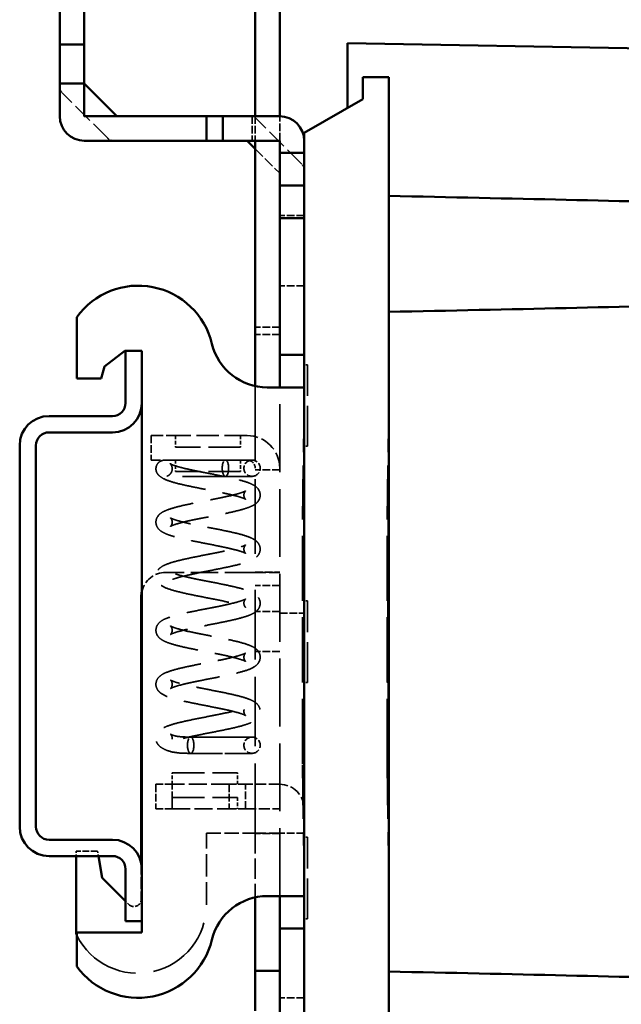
# Model space of a CAD drawing. Header units: millimetres. Extents: x 64 to 402, y 85 to 280.
# Tile 18 of 23: x 207 to 243, y 118 to 179. Entities that reach past the tile are written whole.
import ezdxf

# ---------------------------------------------------------------- set-up
doc = ezdxf.new("R2010")
doc.units = ezdxf.units.MM
doc.linetypes.add('DASHED', pattern=[0.2068, 0.1655, -0.0413])
doc.layers.add('Arêtes cachées(celduc)', color=7, linetype='DASHED', lineweight=35)
doc.layers.add('Arêtes visibles(celduc)', color=7, linetype='Continuous', lineweight=50)

msp = doc.modelspace()

# ---------------------------------------------------------------- linework, layer by layer
at = {"layer": 'Arêtes cachées(celduc)', "ltscale": 7.519333}
msp.add_line((211.915, 171.228), (209.123, 174.021), dxfattribs=at)
at = {"layer": 'Arêtes cachées(celduc)', "ltscale": 2.855563}
for p, q in [((220.776, 172.582), (220.776, 171.082)), ((220.976, 172.582), (220.976, 171.082)), ((223.976, 166.482), (222.476, 166.482)), ((223.976, 162.182), (222.476, 162.182)), ((222.476, 159.632), (220.976, 159.632)), ((222.476, 159.182), (220.976, 159.182)), ((214.576, 152.982), (214.576, 151.482)), ((222.476, 150.882), (220.976, 150.882)), ((220.976, 144.592), (222.476, 144.592)), ((222.476, 143.782), (220.976, 143.782)), ((222.476, 142.182), (220.976, 142.182)), ((222.476, 142.082), (223.976, 142.082)), ((222.476, 139.732), (220.976, 139.732)), ((214.876, 131.582), (214.876, 130.082)), ((215.876, 130.082), (215.876, 131.582)), ((219.376, 131.582), (219.376, 130.082)), ((220.376, 130.082), (220.376, 131.582)), ((222.476, 128.572), (220.976, 128.572)), ((223.976, 128.582), (222.476, 128.582)), ((223.976, 118.482), (222.476, 118.482))]:
    msp.add_line(p, q, dxfattribs=at)
at = {"layer": 'Arêtes cachées(celduc)', "ltscale": 7.519602}
msp.add_line((223.83, 169.642), (221.037, 172.435), dxfattribs=at)
at = {"layer": 'Arêtes cachées(celduc)', "ltscale": 2.855754}
msp.add_line((222.476, 171.082), (222.476, 172.582), dxfattribs=at)
at = {"layer": 'Arêtes cachées(celduc)', "ltscale": 4.038148}
msp.add_line((220.976, 170.582), (222.476, 169.082), dxfattribs=at)
at = {"layer": 'Arêtes cachées(celduc)', "ltscale": 0.03236}
msp.add_line((222.476, 169.082), (222.476, 169.082), dxfattribs=at)
at = {"layer": 'Arêtes cachées(celduc)', "ltscale": 0.380655}
for p, q in [((224.176, 157.332), (223.976, 157.332)), ((224.176, 152.332), (223.976, 152.332)), ((224.176, 142.832), (223.976, 142.832)), ((224.176, 137.832), (223.976, 137.832)), ((224.176, 128.332), (223.976, 128.332)), ((224.176, 123.332), (223.976, 123.332))]:
    msp.add_line(p, q, dxfattribs=at)
at = {"layer": 'Arêtes cachées(celduc)', "ltscale": 14.952118}
for p, q in [((224.176, 152.332), (224.176, 157.332)), ((224.176, 137.832), (224.176, 142.832)), ((224.176, 123.332), (224.176, 128.332))]:
    msp.add_line(p, q, dxfattribs=at)
at = {"layer": 'Arêtes cachées(celduc)', "ltscale": 27.628922}
msp.add_line((220.976, 156.019), (220.976, 144.592), dxfattribs=at)
at = {"layer": 'Arêtes cachées(celduc)', "ltscale": 25.159403}
msp.add_line((222.476, 124.723), (222.476, 155.941), dxfattribs=at)
at = {"layer": 'Arêtes cachées(celduc)', "ltscale": 20.023006}
for p, q in [((223.876, 147.832), (223.976, 155.332)), ((229.076, 147.832), (229.176, 155.332)), ((223.976, 125.332), (223.876, 132.832)), ((229.176, 125.332), (229.076, 132.832))]:
    msp.add_line(p, q, dxfattribs=at)
at = {"layer": 'Arêtes cachées(celduc)', "ltscale": 4.485566}
for p, q in [((214.576, 152.982), (216.076, 152.982)), ((216.076, 151.482), (214.576, 151.482))]:
    msp.add_line(p, q, dxfattribs=at)
at = {"layer": 'Arêtes cachées(celduc)', "ltscale": 8.376513}
for p, q in [((220.476, 152.982), (216.076, 152.982)), ((216.076, 151.482), (220.476, 151.482)), ((217.976, 124.182), (217.976, 128.582))]:
    msp.add_line(p, q, dxfattribs=at)
at = {"layer": 'Arêtes cachées(celduc)', "ltscale": 1.332543}
for p, q in [((216.076, 152.982), (216.076, 152.282)), ((220.076, 152.982), (220.076, 152.282)), ((216.076, 151.482), (216.076, 150.782)), ((220.076, 151.482), (220.076, 150.782)), ((215.876, 131.582), (215.876, 132.282)), ((219.876, 131.582), (219.876, 132.282)), ((215.876, 130.782), (215.876, 130.082)), ((219.876, 130.782), (219.876, 130.082))]:
    msp.add_line(p, q, dxfattribs=at)
at = {"layer": 'Arêtes cachées(celduc)', "ltscale": 11.961675}
for p, q in [((220.076, 152.282), (216.076, 152.282)), ((220.076, 150.782), (216.076, 150.782)), ((215.876, 132.282), (219.876, 132.282)), ((215.876, 130.782), (219.876, 130.782))]:
    msp.add_line(p, q, dxfattribs=at)
at = {"layer": 'Arêtes cachées(celduc)', "ltscale": 2.446027}
msp.add_line((220.476, 151.482), (220.776, 151.482), dxfattribs=at)
at = {"layer": 'Arêtes cachées(celduc)', "ltscale": 5.988747}
msp.add_line((219.142, 150.482), (220.776, 150.482), dxfattribs=at)
at = {"layer": 'Arêtes cachées(celduc)', "ltscale": 20.673998}
msp.add_line((229.076, 147.832), (229.132, 148.445), dxfattribs=at)
at = {"layer": 'Arêtes cachées(celduc)', "ltscale": 24.17795}
for p, q in [((223.876, 132.832), (223.876, 147.832)), ((229.076, 132.832), (229.076, 147.832))]:
    msp.add_line(p, q, dxfattribs=at)
at = {"layer": 'Arêtes cachées(celduc)', "ltscale": 10.089911}
msp.add_line((220.776, 144.582), (215.476, 144.582), dxfattribs=at)
at = {"layer": 'Arêtes cachées(celduc)', "ltscale": 5.083654}
for p, q in [((220.776, 144.582), (222.476, 144.582)), ((220.776, 128.582), (222.476, 128.582))]:
    msp.add_line(p, q, dxfattribs=at)
at = {"layer": 'Arêtes cachées(celduc)', "ltscale": 0.018938}
for p, q in [((220.976, 144.582), (220.976, 144.592)), ((220.976, 128.572), (220.976, 128.582))]:
    msp.add_line(p, q, dxfattribs=at)
at = {"layer": 'Arêtes cachées(celduc)', "ltscale": 25.789812}
msp.add_line((220.976, 128.582), (220.976, 144.582), dxfattribs=at)
at = {"layer": 'Arêtes cachées(celduc)', "ltscale": 10.159449}
for p, q in [((217.011, 134.482), (220.776, 134.482)), ((217.011, 133.482), (220.776, 133.482))]:
    msp.add_line(p, q, dxfattribs=at)
at = {"layer": 'Arêtes cachées(celduc)', "ltscale": 25.333544}
msp.add_line((229.076, 132.832), (229.144, 132.079), dxfattribs=at)
at = {"layer": 'Arêtes cachées(celduc)', "ltscale": 2.692245}
for p, q in [((215.876, 131.582), (214.876, 131.582)), ((220.376, 131.582), (219.376, 131.582)), ((214.876, 130.082), (215.876, 130.082)), ((219.376, 130.082), (220.376, 130.082))]:
    msp.add_line(p, q, dxfattribs=at)
at = {"layer": 'Arêtes cachées(celduc)', "ltscale": 6.663115}
for p, q in [((219.376, 131.582), (215.876, 131.582)), ((215.876, 130.082), (219.376, 130.082))]:
    msp.add_line(p, q, dxfattribs=at)
at = {"layer": 'Arêtes cachées(celduc)', "ltscale": 3.998052}
for p, q in [((222.476, 131.582), (220.376, 131.582)), ((220.376, 130.082), (222.476, 130.082))]:
    msp.add_line(p, q, dxfattribs=at)
at = {"layer": 'Arêtes cachées(celduc)', "ltscale": 5.330472}
msp.add_line((217.976, 128.582), (220.776, 128.582), dxfattribs=at)
at = {"layer": 'Arêtes cachées(celduc)', "ltscale": 7.476639}
msp.add_line((220.976, 128.572), (220.976, 124.644), dxfattribs=at)
at = {"layer": 'Arêtes cachées(celduc)', "ltscale": 2.508559}
msp.add_line((211.294, 127.482), (209.976, 127.482), dxfattribs=at)
at = {"layer": 'Arêtes cachées(celduc)', "ltscale": 0.571033}
msp.add_line((209.976, 127.482), (209.976, 127.182), dxfattribs=at)
at = {"layer": 'Arêtes cachées(celduc)', "ltscale": 0.579053}
msp.add_line((211.344, 127.182), (211.294, 127.482), dxfattribs=at)
at = {"layer": 'Arêtes cachées(celduc)', "ltscale": 4.208986}
msp.add_line((213.976, 126.744), (213.976, 124.533), dxfattribs=at)
at = {"layer": 'Arêtes cachées(celduc)', "ltscale": 0.519842}
msp.add_line((213.206, 124.214), (213.013, 124.407), dxfattribs=at)
at = {"layer": 'Arêtes cachées(celduc)', "ltscale": 0.747511}
for centre, start, end in [((209.476, 174.375), 180, 225), ((220.683, 172.082), 45, 90), ((212.269, 171.582), 225, 270), ((223.476, 169.289), 0, 45)]:
    msp.add_arc(centre, 0.5, start, end, dxfattribs=at)
at = {"layer": 'Arêtes cachées(celduc)', "ltscale": 5.980787}
msp.add_arc((220.476, 150.982), 2, 0, 90, dxfattribs=at)
at = {"layer": 'Arêtes cachées(celduc)', "ltscale": 2.990344}
for centre, start, end in [((220.776, 150.982), 90, 270), ((220.776, 150.982), 270, 90), ((220.776, 133.982), 90, 270), ((220.776, 133.982), 270, 90)]:
    msp.add_arc(centre, 0.5, start, end, dxfattribs=at)
at = {"layer": 'Arêtes cachées(celduc)', "ltscale": 1.495122}
msp.add_arc((220.476, 150.982), 0.5, 0, 90, dxfattribs=at)
at = {"layer": 'Arêtes cachées(celduc)', "ltscale": 3.851857}
msp.add_arc((215.476, 143.082), 1.5, 90, 167.28533, dxfattribs=at)
at = {"layer": 'Arêtes cachées(celduc)', "ltscale": 4.485865}
msp.add_arc((222.476, 130.082), 1.5, 0, 90, dxfattribs=at)
at = {"layer": 'Arêtes cachées(celduc)', "ltscale": 0.000199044}
msp.add_arc((222.476, 130.082), 0.0001, 0, 90, dxfattribs=at)
at = {"layer": 'Arêtes cachées(celduc)', "ltscale": 2.023444}
msp.add_arc((213.525, 124.533), 0.451, 225, 0, dxfattribs=at)
at = {"layer": 'Arêtes cachées(celduc)', "ltscale": 27.229767}
msp.add_arc((213.776, 124.182), 4.2, 206.3623, 0, dxfattribs=at)
at = {"layer": 'Arêtes cachées(celduc)', "ltscale": 5.980787}
for centre in [(219.142, 150.982), (217.011, 133.982)]:
    msp.add_ellipse(centre, major_axis=(0, -0.5), ratio=0.394657, dxfattribs=at)
at = {"layer": 'Arêtes cachées(celduc)', "ltscale": 8.235703}
msp.add_open_spline([(229.176, 152.771), (229.156, 150.852), (229.144, 149.565), (229.132, 148.445)], degree=3, dxfattribs=at)
at = {"layer": 'Arêtes cachées(celduc)', "ltscale": 25.959627}
msp.add_open_spline([(220.776, 151.482), (220.776, 151.482), (220.73, 151.482), (220.548, 151.482), (220.414, 151.482), (220.07, 151.482), (219.861, 151.482), (219.389, 151.482), (219.126, 151.482), (218.574, 151.482), (218.285, 151.482), (217.709, 151.482), (217.423, 151.482), (216.882, 151.482), (216.627, 151.482), (216.175, 151.482), (215.978, 151.482), (215.662, 151.482), (215.568, 151.485), (215.416, 151.478), (215.383, 151.476), (215.315, 151.465), (215.284, 151.459), (215.201, 151.432), (215.144, 151.41), (215.033, 151.322), (214.984, 151.272), (214.916, 151.156), (214.894, 151.095), (214.874, 150.977), (214.874, 150.92), (214.889, 150.815), (214.905, 150.769), (214.942, 150.684), (214.965, 150.65), (215.017, 150.578), (215.046, 150.55), (215.151, 150.452), (215.224, 150.406), (215.483, 150.266), (215.684, 150.194), (216.163, 150.053), (216.45, 149.984), (217.042, 149.854), (217.342, 149.794), (217.942, 149.676), (218.242, 149.618), (218.81, 149.504), (219.08, 149.448), (219.558, 149.34), (219.768, 149.288), (220.096, 149.192), (220.222, 149.147), (220.329, 149.1), (220.351, 149.088), (220.388, 149.067), (220.388, 149.061), (220.351, 149.101), (220.327, 149.131), (220.286, 149.228), (220.272, 149.295), (220.282, 149.429), (220.307, 149.489), (220.35, 149.56), (220.367, 149.576), (220.386, 149.594), (220.385, 149.592), (220.36, 149.576), (220.327, 149.559), (220.214, 149.511), (220.121, 149.477), (219.864, 149.398), (219.689, 149.352), (219.273, 149.254), (219.028, 149.201), (218.497, 149.092), (218.211, 149.037), (217.63, 148.923), (217.335, 148.865), (216.768, 148.747), (216.495, 148.687), (215.992, 148.56), (215.765, 148.494), (215.445, 148.371), (215.332, 148.32), (215.134, 148.189), (215.038, 148.117), (214.914, 147.9), (214.879, 147.795), (214.874, 147.599), (214.892, 147.514), (214.954, 147.361), (214.998, 147.298), (215.113, 147.168), (215.184, 147.117), (215.36, 147.01), (215.469, 146.962), (215.715, 146.869), (215.853, 146.825), (216.254, 146.713), (216.541, 146.646), (217.134, 146.518), (217.435, 146.458), (218.034, 146.341), (218.332, 146.283), (218.894, 146.17), (219.159, 146.114), (219.624, 146.007), (219.827, 145.955), (220.137, 145.862), (220.252, 145.818), (220.344, 145.775), (220.363, 145.765), (220.389, 145.749), (220.385, 145.746), (220.344, 145.793), (220.32, 145.825), (220.281, 145.928), (220.271, 145.999), (220.288, 146.13), (220.314, 146.186), (220.355, 146.249), (220.371, 146.263), (220.386, 146.277), (220.383, 146.274), (220.353, 146.255), (220.315, 146.236), (220.191, 146.185), (220.089, 146.149), (219.816, 146.068), (219.634, 146.021), (219.205, 145.921), (218.954, 145.868), (218.415, 145.759), (218.127, 145.703), (217.544, 145.589), (217.251, 145.531), (216.687, 145.412), (216.419, 145.352), (215.923, 145.223), (215.701, 145.157), (215.381, 145.025), (215.267, 144.97), (215.09, 144.831), (215.026, 144.771), (214.922, 144.602), (214.882, 144.496), (214.873, 144.295), (214.889, 144.209), (214.948, 144.055), (214.991, 143.991), (215.103, 143.861), (215.172, 143.81), (215.436, 143.642), (215.65, 143.57), (216.163, 143.419), (216.449, 143.35), (217.042, 143.22), (217.342, 143.16), (217.942, 143.042), (218.241, 142.984), (218.81, 142.87), (219.079, 142.814), (219.557, 142.706), (219.768, 142.654), (220.096, 142.558), (220.222, 142.513), (220.329, 142.465), (220.351, 142.454), (220.388, 142.433), (220.388, 142.427), (220.351, 142.467), (220.327, 142.496), (220.286, 142.594), (220.272, 142.661), (220.282, 142.795), (220.307, 142.855), (220.349, 142.925), (220.367, 142.942), (220.386, 142.96), (220.385, 142.958), (220.36, 142.942), (220.327, 142.925), (220.215, 142.877), (220.121, 142.843), (219.864, 142.764), (219.689, 142.718), (219.274, 142.62), (219.028, 142.567), (218.498, 142.458), (218.211, 142.402), (217.63, 142.289), (217.336, 142.231), (216.768, 142.113), (216.496, 142.053), (215.992, 141.926), (215.765, 141.86), (215.445, 141.737), (215.333, 141.686), (215.134, 141.556), (215.038, 141.483), (214.914, 141.266), (214.879, 141.161), (214.874, 140.965), (214.892, 140.879), (214.954, 140.727), (214.998, 140.664), (215.113, 140.534), (215.185, 140.483), (215.361, 140.375), (215.469, 140.328), (215.715, 140.235), (215.853, 140.191), (216.255, 140.079), (216.542, 140.011), (217.134, 139.884), (217.435, 139.824), (218.034, 139.707), (218.332, 139.649), (218.894, 139.536), (219.159, 139.48), (219.624, 139.373), (219.827, 139.321), (220.137, 139.227), (220.252, 139.184), (220.345, 139.141), (220.363, 139.131), (220.389, 139.115), (220.385, 139.112), (220.344, 139.158), (220.32, 139.191), (220.281, 139.294), (220.271, 139.365), (220.288, 139.496), (220.314, 139.551), (220.355, 139.615), (220.371, 139.629), (220.386, 139.643), (220.383, 139.639), (220.352, 139.621), (220.315, 139.602), (220.19, 139.55), (220.089, 139.515), (219.816, 139.434), (219.633, 139.387), (219.204, 139.287), (218.953, 139.234), (218.415, 139.125), (218.126, 139.069), (217.544, 138.955), (217.25, 138.897), (216.687, 138.778), (216.418, 138.718), (215.922, 138.589), (215.7, 138.522), (215.381, 138.391), (215.266, 138.336), (215.09, 138.197), (215.026, 138.137), (214.922, 137.968), (214.882, 137.862), (214.873, 137.661), (214.889, 137.575), (214.948, 137.421), (214.991, 137.356), (215.103, 137.226), (215.172, 137.175), (215.436, 137.008), (215.65, 136.936), (216.163, 136.785), (216.449, 136.716), (217.042, 136.586), (217.342, 136.526), (217.942, 136.407), (218.241, 136.35), (218.81, 136.236), (219.079, 136.18), (219.557, 136.072), (219.768, 136.02), (220.096, 135.924), (220.222, 135.879), (220.329, 135.831), (220.351, 135.82), (220.388, 135.799), (220.388, 135.792), (220.351, 135.833), (220.327, 135.862), (220.286, 135.959), (220.272, 136.027), (220.282, 136.161), (220.307, 136.221), (220.349, 136.291), (220.367, 136.308), (220.386, 136.326), (220.385, 136.323), (220.36, 136.308), (220.327, 136.291), (220.215, 136.242), (220.121, 136.209), (219.864, 136.13), (219.689, 136.084), (219.274, 135.985), (219.028, 135.933), (218.498, 135.824), (218.211, 135.768), (217.63, 135.655), (217.336, 135.597), (216.768, 135.479), (216.496, 135.419), (215.992, 135.292), (215.765, 135.226), (215.445, 135.103), (215.333, 135.052), (215.134, 134.921), (215.038, 134.849), (214.914, 134.632), (214.879, 134.527), (214.874, 134.33), (214.892, 134.245), (214.954, 134.093), (214.998, 134.03), (215.113, 133.9), (215.185, 133.849), (215.361, 133.741), (215.47, 133.691), (215.812, 133.573), (216.064, 133.525), (216.623, 133.478), (216.927, 133.482), (217.515, 133.482), (217.803, 133.482), (218.379, 133.482), (218.667, 133.482), (219.213, 133.482), (219.471, 133.482), (219.931, 133.482), (220.133, 133.482), (220.46, 133.482), (220.586, 133.482), (220.739, 133.482), (220.776, 133.482), (220.776, 133.482)], degree=3, knots=[1.165101, 1.165101, 1.165101, 1.165101, 1.485101, 1.485101, 1.805101, 1.805101, 2.125101, 2.125101, 2.445101, 2.445101, 2.765101, 2.765101, 3.085101, 3.085101, 3.405101, 3.405101, 3.725101, 3.725101, 4.045101, 4.045101, 4.121594, 4.121594, 4.170024, 4.170024, 4.225679, 4.225679, 4.262223, 4.262223, 4.291445, 4.291445, 4.32066, 4.32066, 4.355386, 4.355386, 4.400478, 4.400478, 4.471531, 4.471531, 4.673001, 4.673001, 5.033227, 5.033227, 5.414301, 5.414301, 5.75418, 5.75418, 6.083051, 6.083051, 6.404294, 6.404294, 6.713893, 6.713893, 6.99531, 6.99531, 7.100255, 7.100255, 7.26536, 7.26536, 7.366433, 7.366433, 7.463088, 7.463088, 7.566889, 7.566889, 7.661081, 7.661081, 7.770113, 7.770113, 7.923247, 7.923247, 8.141343, 8.141343, 8.416125, 8.416125, 8.721201, 8.721201, 9.03988, 9.03988, 9.366404, 9.366404, 9.701573, 9.701573, 10.057141, 10.057141, 10.288118, 10.288118, 10.477748, 10.477748, 10.585698, 10.585698, 10.668879, 10.668879, 10.763948, 10.763948, 10.914696, 10.914696, 11.134067, 11.134067, 11.361214, 11.361214, 11.733125, 11.733125, 12.07139, 12.07139, 12.399466, 12.399466, 12.71983, 12.71983, 13.027635, 13.027635, 13.304245, 13.304245, 13.404086, 13.404086, 13.559758, 13.559758, 13.658563, 13.658563, 13.756279, 13.756279, 13.859479, 13.859479, 13.953729, 13.953729, 14.065797, 14.065797, 14.22464, 14.22464, 14.449165, 14.449165, 14.728021, 14.728021, 15.034927, 15.034927, 15.354499, 15.354499, 15.681729, 15.681729, 16.018061, 16.018061, 16.377431, 16.377431, 16.6223, 16.6223, 16.752328, 16.752328, 16.864586, 16.864586, 16.947869, 16.947869, 17.041678, 17.041678, 17.187384, 17.187384, 17.599321, 17.599321, 17.980458, 17.980458, 18.320348, 18.320348, 18.649223, 18.649223, 18.970471, 18.970471, 19.28008, 19.28008, 19.561524, 19.561524, 19.666499, 19.666499, 19.831662, 19.831662, 19.93275, 19.93275, 20.029399, 20.029399, 20.133203, 20.133203, 20.227396, 20.227396, 20.33641, 20.33641, 20.489511, 20.489511, 20.707568, 20.707568, 20.982325, 20.982325, 21.287389, 21.287389, 21.606063, 21.606063, 21.932583, 21.932583, 22.267745, 22.267745, 22.623292, 22.623292, 22.854193, 22.854193, 23.044206, 23.044206, 23.152115, 23.152115, 23.235295, 23.235295, 23.330378, 23.330378, 23.481183, 23.481183, 23.700699, 23.700699, 23.927762, 23.927762, 24.29964, 24.29964, 24.637899, 24.637899, 24.965971, 24.965971, 25.286332, 25.286332, 25.594129, 25.594129, 25.870718, 25.870718, 25.970539, 25.970539, 26.126173, 26.126173, 26.22497, 26.22497, 26.322691, 26.322691, 26.425888, 26.425888, 26.520139, 26.520139, 26.632219, 26.632219, 26.791086, 26.791086, 27.015637, 27.015637, 27.294509, 27.294509, 27.601422, 27.601422, 27.920997, 27.920997, 28.248231, 28.248231, 28.584567, 28.584567, 28.943954, 28.943954, 29.188884, 29.188884, 29.318701, 29.318701, 29.430958, 29.430958, 29.51424, 29.51424, 29.60805, 29.60805, 29.753758, 29.753758, 30.165701, 30.165701, 30.546836, 30.546836, 30.886725, 30.886725, 31.215601, 31.215601, 31.536849, 31.536849, 31.846457, 31.846457, 32.127901, 32.127901, 32.232874, 32.232874, 32.398035, 32.398035, 32.499123, 32.499123, 32.595772, 32.595772, 32.699576, 32.699576, 32.793768, 32.793768, 32.902784, 32.902784, 33.055885, 33.055885, 33.273944, 33.273944, 33.548702, 33.548702, 33.853766, 33.853766, 34.17244, 34.17244, 34.49896, 34.49896, 34.834122, 34.834122, 35.18967, 35.18967, 35.420574, 35.420574, 35.610574, 35.610574, 35.718484, 35.718484, 35.801664, 35.801664, 35.896746, 35.896746, 36.04755, 36.04755, 36.267061, 36.267061, 36.612259, 36.612259, 36.9791, 36.9791, 37.2991, 37.2991, 37.6191, 37.6191, 37.9391, 37.9391, 38.2591, 38.2591, 38.5791, 38.5791, 38.864213, 38.864213, 38.864213, 38.864213], dxfattribs=at)
at = {"layer": 'Arêtes cachées(celduc)', "ltscale": 25.819511}
msp.add_open_spline([(220.776, 150.482), (220.776, 150.482), (220.73, 150.482), (220.548, 150.482), (220.414, 150.482), (220.07, 150.482), (219.861, 150.482), (219.389, 150.482), (219.126, 150.482), (218.574, 150.482), (218.285, 150.482), (217.709, 150.482), (217.423, 150.482), (216.882, 150.482), (216.627, 150.482), (216.175, 150.482), (215.978, 150.482), (215.741, 150.482), (215.671, 150.482), (215.554, 150.482), (215.504, 150.481), (215.487, 150.481), (215.486, 150.48), (215.493, 150.481), (215.499, 150.482), (215.52, 150.486), (215.541, 150.49), (215.598, 150.511), (215.63, 150.525), (215.704, 150.576), (215.746, 150.611), (215.815, 150.706), (215.843, 150.762), (215.874, 150.874), (215.878, 150.929), (215.872, 151.028), (215.861, 151.07), (215.835, 151.142), (215.821, 151.168), (215.794, 151.211), (215.783, 151.226), (215.761, 151.25), (215.754, 151.257), (215.743, 151.267), (215.746, 151.264), (215.771, 151.247), (215.806, 151.226), (215.925, 151.174), (216.015, 151.141), (216.263, 151.064), (216.434, 151.018), (216.841, 150.921), (217.083, 150.868), (217.609, 150.76), (217.894, 150.704), (218.474, 150.591), (218.769, 150.533), (219.339, 150.415), (219.613, 150.355), (220.121, 150.229), (220.351, 150.164), (220.672, 150.044), (220.783, 149.996), (220.997, 149.867), (221.112, 149.791), (221.245, 149.541), (221.276, 149.437), (221.276, 149.244), (221.257, 149.16), (221.193, 149.01), (221.147, 148.947), (221.029, 148.818), (220.955, 148.767), (220.77, 148.657), (220.654, 148.608), (220.399, 148.515), (220.262, 148.473), (219.863, 148.363), (219.576, 148.296), (218.983, 148.17), (218.681, 148.11), (218.083, 147.992), (217.786, 147.935), (217.226, 147.822), (216.963, 147.766), (216.503, 147.659), (216.304, 147.608), (216.001, 147.515), (215.889, 147.472), (215.802, 147.43), (215.786, 147.421), (215.763, 147.407), (215.769, 147.406), (215.811, 147.455), (215.835, 147.488), (215.872, 147.593), (215.881, 147.665), (215.862, 147.796), (215.836, 147.849), (215.795, 147.91), (215.78, 147.923), (215.766, 147.936), (215.769, 147.932), (215.803, 147.912), (215.842, 147.892), (215.971, 147.839), (216.076, 147.804), (216.355, 147.722), (216.541, 147.674), (216.975, 147.574), (217.228, 147.521), (217.769, 147.411), (218.058, 147.355), (218.641, 147.241), (218.934, 147.183), (219.496, 147.064), (219.763, 147.003), (220.256, 146.874), (220.476, 146.807), (220.795, 146.672), (220.912, 146.616), (221.083, 146.469), (221.137, 146.413), (221.232, 146.256), (221.271, 146.15), (221.279, 145.951), (221.263, 145.865), (221.203, 145.711), (221.16, 145.647), (221.047, 145.517), (220.978, 145.466), (220.71, 145.298), (220.493, 145.225), (219.974, 145.073), (219.688, 145.005), (219.095, 144.876), (218.795, 144.815), (218.195, 144.697), (217.896, 144.639), (217.328, 144.526), (217.06, 144.47), (216.584, 144.362), (216.375, 144.31), (216.049, 144.214), (215.925, 144.17), (215.821, 144.123), (215.799, 144.111), (215.764, 144.091), (215.764, 144.085), (215.803, 144.127), (215.827, 144.157), (215.867, 144.255), (215.88, 144.323), (215.869, 144.457), (215.844, 144.516), (215.802, 144.585), (215.785, 144.602), (215.766, 144.618), (215.767, 144.616), (215.793, 144.6), (215.827, 144.582), (215.941, 144.534), (216.036, 144.5), (216.296, 144.421), (216.472, 144.374), (216.89, 144.276), (217.136, 144.223), (217.668, 144.114), (217.955, 144.058), (218.536, 143.945), (218.83, 143.887), (219.397, 143.769), (219.669, 143.708), (220.172, 143.581), (220.398, 143.515), (220.718, 143.391), (220.83, 143.34), (221.025, 143.208), (221.115, 143.138), (221.236, 142.93), (221.273, 142.824), (221.278, 142.627), (221.261, 142.541), (221.2, 142.389), (221.156, 142.325), (221.042, 142.195), (220.971, 142.144), (220.798, 142.037), (220.692, 141.99), (220.448, 141.897), (220.309, 141.853), (219.907, 141.74), (219.62, 141.672), (219.028, 141.545), (218.727, 141.485), (218.128, 141.367), (217.83, 141.309), (217.267, 141.196), (217.002, 141.141), (216.535, 141.033), (216.331, 140.981), (216.02, 140.887), (215.903, 140.844), (215.809, 140.8), (215.791, 140.79), (215.763, 140.773), (215.767, 140.77), (215.807, 140.816), (215.832, 140.848), (215.87, 140.951), (215.881, 141.021), (215.865, 141.153), (215.839, 141.209), (215.798, 141.273), (215.782, 141.287), (215.766, 141.301), (215.769, 141.298), (215.799, 141.28), (215.836, 141.261), (215.959, 141.21), (216.06, 141.175), (216.331, 141.094), (216.513, 141.047), (216.94, 140.947), (217.191, 140.894), (217.728, 140.785), (218.017, 140.729), (218.599, 140.615), (218.893, 140.557), (219.457, 140.439), (219.726, 140.378), (220.223, 140.25), (220.445, 140.183), (220.764, 140.053), (220.879, 139.998), (221.057, 139.86), (221.124, 139.799), (221.23, 139.626), (221.271, 139.52), (221.279, 139.319), (221.263, 139.233), (221.204, 139.079), (221.161, 139.015), (221.049, 138.885), (220.98, 138.834), (220.716, 138.667), (220.502, 138.594), (219.989, 138.443), (219.703, 138.374), (219.11, 138.244), (218.81, 138.184), (218.21, 138.066), (217.911, 138.008), (217.342, 137.895), (217.072, 137.839), (216.594, 137.731), (216.384, 137.678), (216.056, 137.582), (215.93, 137.538), (215.823, 137.49), (215.801, 137.478), (215.764, 137.457), (215.764, 137.451), (215.802, 137.492), (215.826, 137.521), (215.866, 137.618), (215.88, 137.685), (215.87, 137.82), (215.845, 137.88), (215.803, 137.95), (215.785, 137.967), (215.767, 137.984), (215.767, 137.982), (215.792, 137.967), (215.825, 137.949), (215.938, 137.901), (216.032, 137.867), (216.289, 137.789), (216.464, 137.742), (216.879, 137.644), (217.124, 137.591), (217.655, 137.483), (217.941, 137.427), (218.522, 137.313), (218.817, 137.255), (219.384, 137.137), (219.657, 137.077), (220.161, 136.95), (220.388, 136.884), (220.708, 136.761), (220.82, 136.711), (221.019, 136.58), (221.114, 136.508), (221.238, 136.29), (221.274, 136.185), (221.278, 135.989), (221.26, 135.904), (221.199, 135.752), (221.154, 135.688), (221.039, 135.559), (220.968, 135.508), (220.792, 135.4), (220.684, 135.352), (220.437, 135.259), (220.299, 135.216), (219.898, 135.103), (219.611, 135.036), (219.018, 134.909), (218.717, 134.849), (218.118, 134.731), (217.82, 134.673), (217.258, 134.56), (216.993, 134.505), (216.528, 134.397), (216.326, 134.345), (216.016, 134.252), (215.9, 134.208), (215.808, 134.165), (215.79, 134.155), (215.763, 134.139), (215.767, 134.136), (215.808, 134.183), (215.833, 134.215), (215.871, 134.318), (215.881, 134.389), (215.864, 134.521), (215.838, 134.576), (215.797, 134.639), (215.781, 134.654), (215.766, 134.667), (215.769, 134.664), (215.8, 134.645), (215.838, 134.626), (215.97, 134.573), (216.093, 134.539), (216.389, 134.498), (216.547, 134.488), (216.916, 134.48), (217.134, 134.482), (217.635, 134.482), (217.925, 134.482), (218.5, 134.482), (218.786, 134.482), (219.323, 134.482), (219.574, 134.482), (220.018, 134.482), (220.21, 134.482), (220.516, 134.482), (220.63, 134.482), (220.75, 134.482), (220.776, 134.482), (220.776, 134.482)], degree=3, knots=[1.165101, 1.165101, 1.165101, 1.165101, 1.485101, 1.485101, 1.805101, 1.805101, 2.125101, 2.125101, 2.445101, 2.445101, 2.765101, 2.765101, 3.085101, 3.085101, 3.405101, 3.405101, 3.725101, 3.725101, 3.885101, 3.885101, 4.045101, 4.045101, 4.094089, 4.094089, 4.128103, 4.128103, 4.179682, 4.179682, 4.21772, 4.21772, 4.253008, 4.253008, 4.283605, 4.283605, 4.312544, 4.312544, 4.344953, 4.344953, 4.381684, 4.381684, 4.423815, 4.423815, 4.481446, 4.481446, 4.578608, 4.578608, 4.771701, 4.771701, 4.986141, 4.986141, 5.258511, 5.258511, 5.562491, 5.562491, 5.880646, 5.880646, 6.206777, 6.206777, 6.541332, 6.541332, 6.894996, 6.894996, 7.119262, 7.119262, 7.343835, 7.343835, 7.4483, 7.4483, 7.531447, 7.531447, 7.627843, 7.627843, 7.783966, 7.783966, 8.016463, 8.016463, 8.236321, 8.236321, 8.605313, 8.605313, 8.942998, 8.942998, 9.270771, 9.270771, 9.590782, 9.590782, 9.897842, 9.897842, 10.172448, 10.172448, 10.270269, 10.270269, 10.422393, 10.422393, 10.520454, 10.520454, 10.618608, 10.618608, 10.721498, 10.721498, 10.815856, 10.815856, 10.929176, 10.929176, 11.090293, 11.090293, 11.317283, 11.317283, 11.597647, 11.597647, 11.905225, 11.905225, 12.225131, 12.225131, 12.552639, 12.552639, 12.889449, 12.889449, 13.250459, 13.250459, 13.501273, 13.501273, 13.612608, 13.612608, 13.723891, 13.723891, 13.807146, 13.807146, 13.901211, 13.901211, 14.047934, 14.047934, 14.465409, 14.465409, 14.844818, 14.844818, 15.184426, 15.184426, 15.513167, 15.513167, 15.834272, 15.834272, 16.143594, 16.143594, 16.424272, 16.424272, 16.528409, 16.528409, 16.691973, 16.691973, 16.792647, 16.792647, 16.889465, 16.889465, 16.993189, 16.993189, 17.087369, 17.087369, 17.19687, 17.19687, 17.350906, 17.350906, 17.570042, 17.570042, 17.845498, 17.845498, 18.150877, 18.150877, 18.469703, 18.469703, 18.79634, 18.79634, 19.131689, 19.131689, 19.487831, 19.487831, 19.720874, 19.720874, 19.900229, 19.900229, 20.009286, 20.009286, 20.092488, 20.092488, 20.187198, 20.187198, 20.336506, 20.336506, 20.552137, 20.552137, 20.7815, 20.7815, 21.154238, 21.154238, 21.492661, 21.492661, 21.820818, 21.820818, 22.141275, 22.141275, 22.449272, 22.449272, 22.726402, 22.726402, 22.826777, 22.826777, 22.983402, 22.983402, 23.082417, 23.082417, 23.180019, 23.180019, 23.283295, 23.283295, 23.377524, 23.377524, 23.489266, 23.489266, 23.64751, 23.64751, 23.871378, 23.871378, 24.149827, 24.149827, 24.45655, 24.45655, 24.776032, 24.776032, 25.10319, 25.10319, 25.439397, 25.439397, 25.798348, 25.798348, 26.04168, 26.04168, 26.177165, 26.177165, 26.289392, 26.289392, 26.372673, 26.372673, 26.466491, 26.466491, 26.612228, 26.612228, 27.024335, 27.024335, 27.405419, 27.405419, 27.745299, 27.745299, 28.074171, 28.074171, 28.395415, 28.395415, 28.705015, 28.705015, 28.986436, 28.986436, 29.091385, 29.091385, 29.256498, 29.256498, 29.357574, 29.357574, 29.454228, 29.454228, 29.55803, 29.55803, 29.652221, 29.652221, 29.761251, 29.761251, 29.91438, 29.91438, 30.132471, 30.132471, 30.407249, 30.407249, 30.712323, 30.712323, 31.031001, 31.031001, 31.357525, 31.357525, 31.692692, 31.692692, 32.048258, 32.048258, 32.279223, 32.279223, 32.468909, 32.468909, 32.576854, 32.576854, 32.660034, 32.660034, 32.755105, 32.755105, 32.905862, 32.905862, 33.125254, 33.125254, 33.352389, 33.352389, 33.724294, 33.724294, 34.062559, 34.062559, 34.390634, 34.390634, 34.710998, 34.710998, 35.018801, 35.018801, 35.295408, 35.295408, 35.395247, 35.395247, 35.550913, 35.550913, 35.649716, 35.649716, 35.747434, 35.747434, 35.850633, 35.850633, 35.944884, 35.944884, 36.056953, 36.056953, 36.215799, 36.215799, 36.518937, 36.518937, 36.765916, 36.765916, 37.024077, 37.024077, 37.344077, 37.344077, 37.664077, 37.664077, 37.984077, 37.984077, 38.304077, 38.304077, 38.624077, 38.624077, 38.864213, 38.864213, 38.864213, 38.864213], dxfattribs=at)
at = {"layer": 'Arêtes cachées(celduc)', "ltscale": 24.847277}
msp.add_open_spline([(229.132, 148.445), (229.129, 147.813), (229.126, 147.166), (229.122, 145.733), (229.121, 144.909), (229.118, 142.809), (229.118, 141.455), (229.12, 138.968), (229.122, 137.754), (229.129, 135.456), (229.133, 134.348), (229.147, 131.424), (229.159, 129.703), (229.176, 127.892)], degree=3, knots=[-2.06224, -2.06224, -2.06224, -2.06224, -1.871285, -1.871285, -1.628499, -1.628499, -1.234938, -1.234938, -0.876438, -0.876438, -0.543312, -0.543312, 0, 0, 0, 0], dxfattribs=at)
at = {"layer": 'Arêtes visibles(celduc)'}
for p, q in [((208.976, 194.332), (208.976, 176.982)), ((210.476, 176.982), (210.476, 194.332)), ((220.976, 179.982), (220.976, 172.582)), ((222.476, 172.582), (222.476, 179.982)), ((250.176, 176.646), (226.626, 177.057)), ((226.626, 175.757), (226.626, 177.057)), ((208.976, 176.982), (208.976, 174.582)), ((210.476, 176.982), (208.976, 176.982)), ((210.476, 174.582), (210.476, 176.982)), ((226.626, 173.089), (226.626, 175.757)), ((227.576, 174.982), (229.176, 174.982)), ((227.576, 173.637), (227.576, 174.982)), ((229.176, 174.982), (229.176, 105.682)), ((208.976, 174.582), (208.976, 172.583)), ((210.476, 174.582), (208.976, 174.582)), ((212.476, 172.582), (210.476, 174.582)), ((210.476, 172.583), (210.476, 174.582)), ((223.976, 171.559), (227.576, 173.637)), ((210.477, 172.582), (217.976, 172.582)), ((218.976, 172.582), (217.976, 172.582)), ((217.976, 172.582), (217.976, 171.082)), ((218.976, 171.082), (218.976, 172.582)), ((218.976, 172.582), (222.476, 172.582)), ((210.477, 171.082), (217.976, 171.082)), ((217.976, 171.082), (218.976, 171.082)), ((218.976, 171.082), (222.476, 171.082)), ((220.476, 171.082), (220.976, 170.582)), ((220.976, 171.082), (220.976, 156.019)), ((222.476, 170.332), (222.476, 171.082)), ((223.976, 109.105), (223.976, 171.559)), ((222.476, 168.832), (222.476, 170.332)), ((223.976, 170.332), (222.476, 170.332)), ((222.476, 168.832), (222.476, 168.332)), ((222.476, 168.332), (222.476, 166.332)), ((223.976, 168.332), (222.476, 168.332)), ((222.476, 166.332), (222.476, 159.441)), ((223.976, 166.332), (222.476, 166.332)), ((210.013, 156.479), (210.013, 160.255)), ((222.476, 157.941), (222.476, 159.441)), ((212.969, 158.182), (211.71, 157.216)), ((213.013, 158.182), (212.969, 158.182)), ((213.013, 158.182), (214.013, 158.182)), ((213.013, 154.982), (213.013, 158.182)), ((214.013, 158.182), (214.013, 154.982)), ((222.476, 155.941), (222.476, 157.941)), ((223.976, 157.941), (222.476, 157.941)), ((211.71, 157.216), (211.513, 156.479)), ((211.513, 156.479), (210.013, 156.479)), ((222.476, 155.941), (221.713, 155.941)), ((222.476, 155.941), (223.976, 155.941)), ((214.013, 126.382), (214.013, 154.982)), ((208.313, 154.182), (212.213, 154.182)), ((212.213, 153.182), (208.313, 153.182)), ((206.513, 128.982), (206.513, 152.382)), ((207.513, 152.382), (207.513, 128.982)), ((213.976, 143.082), (213.976, 126.744)), ((208.313, 128.182), (212.213, 128.182)), ((212.213, 127.182), (208.313, 127.182)), ((209.976, 127.182), (209.976, 122.393)), ((211.568, 125.852), (211.344, 127.182)), ((213.013, 123.182), (213.013, 126.382)), ((214.013, 126.382), (214.013, 123.182)), ((213.013, 124.407), (211.568, 125.852)), ((220.976, 124.644), (220.976, 120.132)), ((221.713, 124.723), (222.476, 124.723)), ((222.476, 122.723), (222.476, 124.723)), ((223.976, 124.723), (222.476, 124.723)), ((214.013, 123.182), (213.013, 123.182)), ((214.013, 122.482), (214.013, 123.182)), ((222.476, 121.223), (222.476, 122.723)), ((223.976, 122.723), (222.476, 122.723)), ((210.013, 120.408), (210.013, 122.482)), ((210.013, 122.482), (214.013, 122.482)), ((222.476, 121.223), (222.476, 114.332)), ((222.476, 120.132), (220.976, 120.132)), ((220.976, 120.132), (220.976, 117.682))]:
    msp.add_line(p, q, dxfattribs=at)
for centre, radius, start, end in [((210.477, 172.583), 1.501, 180, 270), ((210.477, 172.583), 0.001, 180, 270), ((222.476, 171.082), 1.5, 0, 90), ((222.476, 171.082), 0.0001, 0, 90), ((213.786, 157.53), 4.654, 13.5513, 144.1576), ((221.713, 159.441), 3.5, 193.5513, 270), ((212.213, 154.982), 1.8, 270, 0), ((212.213, 154.982), 0.8, 270, 0), ((208.313, 152.382), 1.8, 90, 180), ((208.313, 152.382), 0.8, 90, 180), ((215.476, 143.082), 1.5, 167.28533, 180), ((208.313, 128.982), 1.8, 180, 270), ((208.313, 128.982), 0.8, 180, 270), ((212.213, 126.382), 1.8, 0, 90), ((212.213, 126.382), 0.8, 0, 90), ((221.713, 121.223), 3.5, 90, 166.4487), ((213.776, 124.182), 4.2, 205.20877, 206.3623), ((213.786, 123.133), 4.654, 215.8424, 346.4487)]:
    msp.add_arc(centre, radius, start, end, dxfattribs=at)
for centre, start_param, end_param in [((-11.127, 164.132), 3.734562, 3.845007), ((-11.127, 164.132), 2.438178, 2.548623), ((-11.127, 116.532), 3.734562, 3.845007)]:
    msp.add_ellipse(centre, major_axis=(-315.095, 0), ratio=0.017455, start_param=start_param, end_param=end_param, dxfattribs=at)

doc.saveas('drawing.dxf')
